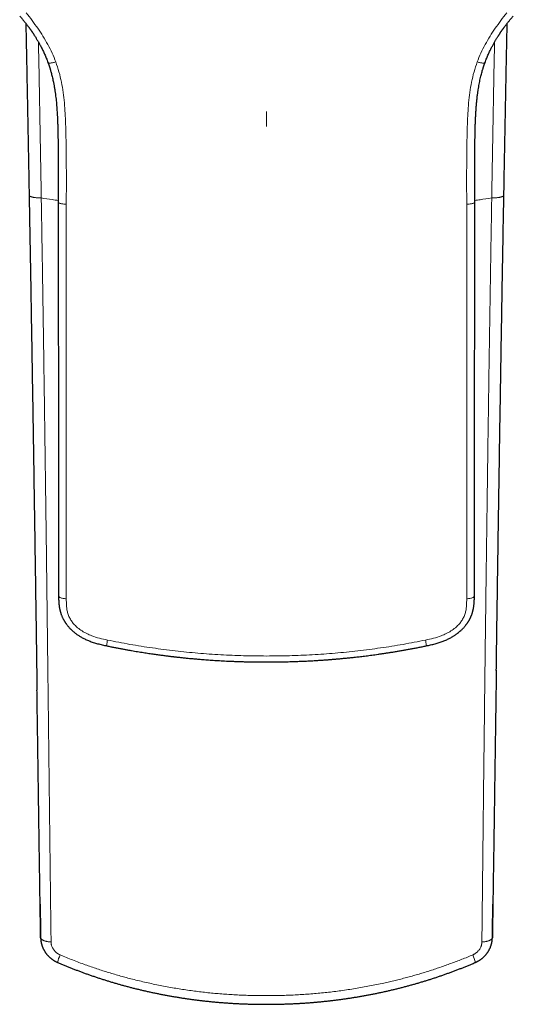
# Model space of a CAD drawing. Header units: millimetres. Extents: x 8 to 541, y 12 to 452.
# Tile 5 of 24: x 266 to 303, y 87 to 162. Entities that reach past the tile are written whole.
import ezdxf

# ---------------------------------------------------------------- set-up
doc = ezdxf.new("R2010")
doc.units = ezdxf.units.MM

msp = doc.modelspace()

# ---------------------------------------------------------------- linework, layer by layer
at = {"color": 7, "linetype": 'Continuous', "lineweight": 30}
for p, q in [((301.801, 94.359), (301.801, 94.394)), ((301.762, 91.843), (301.762, 91.829))]:
    msp.add_line(p, q, dxfattribs=at)
at = {"color": 7, "linetype": 'Continuous', "lineweight": 30, "flags": 128}
msp.add_lwpolyline([(267.199, 94.394), (267.199, 94.391), (267.199, 94.387), (267.199, 94.384), (267.199, 94.38), (267.199, 94.377), (267.199, 94.373), (267.199, 94.37), (267.199, 94.366), (267.199, 94.362), (267.199, 94.359)], dxfattribs=at)
at = {"color": 252, "linetype": 'Continuous', "lineweight": 0, "flags": 128}
for points in [[(268.035, 91.513), (267.99, 91.516), (267.944, 91.52), (267.9, 91.525), (267.856, 91.53), (267.813, 91.536), (267.771, 91.543), (267.73, 91.55), (267.69, 91.558), (267.651, 91.567), (267.614, 91.577), (267.578, 91.587), (267.544, 91.597), (267.51, 91.609), (267.479, 91.62), (267.449, 91.633), (267.421, 91.645), (267.395, 91.659), (267.371, 91.672), (267.348, 91.687), (267.328, 91.701), (267.309, 91.716), (267.293, 91.731), (267.279, 91.747), (267.266, 91.762), (267.256, 91.778), (267.248, 91.794), (267.242, 91.81), (267.239, 91.827), (267.238, 91.843)], [(300.961, 91.514), (301.007, 91.517), (301.052, 91.52), (301.097, 91.525), (301.141, 91.53), (301.184, 91.536), (301.226, 91.543), (301.268, 91.55), (301.308, 91.558), (301.347, 91.567), (301.384, 91.576), (301.42, 91.586), (301.455, 91.597), (301.488, 91.608), (301.52, 91.62), (301.55, 91.632), (301.578, 91.645), (301.604, 91.658), (301.629, 91.672), (301.651, 91.686), (301.672, 91.701), (301.69, 91.715), (301.707, 91.731), (301.721, 91.746), (301.734, 91.762), (301.744, 91.778), (301.752, 91.794), (301.758, 91.81), (301.761, 91.826), (301.762, 91.843)]]:
    msp.add_lwpolyline(points, dxfattribs=at)
at = {"color": 252, "linetype": 'Continuous', "lineweight": 0}
for centre, radius, start, end in [((271.211, 89.328), 2.756, 154.13433, 166.77464), ((297.686, 89.288), 2.865, 13.53147, 25.74238)]:
    msp.add_arc(centre, radius, start, end, dxfattribs=at)
for points, knots in [([(268.396, 158.723), (268.306, 158.951), (268.128, 159.405), (267.793, 160.055), (267.423, 160.683), (267.018, 161.292), (266.59, 161.888), (266.292, 162.278), (266.143, 162.474)], [0, 0, 0, 0, 0.168245, 0.334702, 0.500511, 0.666423, 0.83286, 1, 1, 1, 1]), ([(300.604, 158.723), (300.694, 158.951), (300.872, 159.405), (301.207, 160.055), (301.577, 160.683), (301.982, 161.292), (302.41, 161.888), (302.708, 162.278), (302.857, 162.474)], [0, 0, 0, 0, 0.168245, 0.334702, 0.500511, 0.666423, 0.83286, 1, 1, 1, 1]), ([(267.072, 160.234), (267.075, 160.085), (267.092, 159.172), (267.124, 157.495), (267.166, 155.203), (267.207, 152.912), (267.247, 150.622), (267.273, 149.097), (267.285, 148.335)], [0, 0, 0, 0, 0.037252, 0.229783, 0.422334, 0.614884, 0.807442, 1, 1, 1, 1]), ([(301.714, 148.335), (301.727, 149.097), (301.753, 150.622), (301.793, 152.911), (301.834, 155.202), (301.876, 157.494), (301.907, 159.172), (301.925, 160.085), (301.928, 160.234)], [0, 0, 0, 0, 0.1925209, 0.3850419, 0.5775704, 0.7700989, 0.962648, 1, 1, 1, 1]), ([(268.396, 158.723), (268.354, 158.711), (268.268, 158.687), (268.146, 158.66), (268.033, 158.642), (267.936, 158.634), (267.862, 158.639), (267.814, 158.654), (267.791, 158.678), (267.795, 158.701), (267.798, 158.713)], [0, 0, 0, 0, 0.118455, 0.242954, 0.37168, 0.502413, 0.632755, 0.760392, 0.883321, 1, 1, 1, 1]), ([(269.2, 147.852), (269.201, 148.535), (269.204, 149.903), (269.198, 151.952), (269.166, 153.584), (269.113, 154.798), (269.055, 155.597), (268.966, 156.391), (268.833, 157.178), (268.653, 157.96), (268.482, 158.468), (268.396, 158.723)], [0, 0, 0, 0, 0.186824, 0.373632, 0.560589, 0.634011, 0.707282, 0.780372, 0.853356, 0.926442, 1, 1, 1, 1]), ([(299.8, 147.852), (299.799, 148.535), (299.796, 149.903), (299.802, 151.952), (299.834, 153.584), (299.887, 154.798), (299.945, 155.597), (300.034, 156.391), (300.167, 157.178), (300.347, 157.96), (300.518, 158.468), (300.604, 158.723)], [0, 0, 0, 0, 0.1868242, 0.3736319, 0.5605886, 0.6340113, 0.7072817, 0.7803719, 0.8533561, 0.9264421, 1, 1, 1, 1]), ([(300.604, 158.723), (300.646, 158.711), (300.732, 158.687), (300.854, 158.66), (300.967, 158.642), (301.064, 158.634), (301.138, 158.639), (301.186, 158.654), (301.209, 158.678), (301.205, 158.701), (301.202, 158.713)], [0, 0, 0, 0, 0.118455, 0.242954, 0.37168, 0.502413, 0.632755, 0.760392, 0.883321, 1, 1, 1, 1]), ([(284.5, 154.939), (284.5, 154.924), (284.5, 154.892), (284.5, 154.791), (284.5, 154.661), (284.5, 154.505), (284.5, 154.332), (284.5, 154.15), (284.5, 153.965), (284.5, 153.844), (284.5, 153.785)], [0, 0, 0, 0, 0.116931, 0.239875, 0.368345, 0.499979, 0.631618, 0.7601, 0.883061, 1, 1, 1, 1]), ([(266.358, 148.545), (266.358, 148.541), (266.358, 148.531), (266.366, 148.515), (266.379, 148.498), (266.398, 148.482), (266.422, 148.466), (266.452, 148.451), (266.487, 148.436), (266.527, 148.422), (266.571, 148.409), (266.62, 148.396), (266.673, 148.385), (266.731, 148.375), (266.791, 148.366), (266.855, 148.357), (266.922, 148.351), (266.991, 148.345), (267.063, 148.34), (267.136, 148.337), (267.21, 148.335), (267.26, 148.335), (267.285, 148.335)], [0, 0, 0, 0, 0.039506, 0.090058, 0.14061, 0.191163, 0.241715, 0.292267, 0.34282, 0.393372, 0.443924, 0.494477, 0.545029, 0.595581, 0.646134, 0.696686, 0.747238, 0.797791, 0.848343, 0.898895, 0.949448, 1, 1, 1, 1]), ([(267.285, 148.335), (267.285, 148.335), (267.296, 147.696), (267.317, 146.42), (267.348, 144.506), (267.379, 142.595), (267.408, 140.686), (267.438, 138.778), (267.466, 136.873), (267.494, 134.969), (267.521, 133.067), (267.548, 131.167), (267.574, 129.271), (267.599, 127.379), (267.624, 125.49), (267.649, 123.603), (267.673, 121.719), (267.697, 119.837), (267.72, 117.957), (267.743, 116.079), (267.766, 114.204), (267.789, 112.331), (267.81, 110.554), (267.83, 108.871), (267.848, 107.284), (267.867, 105.698), (267.885, 104.115), (267.904, 102.533), (267.922, 100.953), (267.941, 99.376), (267.959, 97.8), (267.978, 96.225), (267.997, 94.652), (268.016, 93.081), (268.029, 92.036), (268.035, 91.513)], [0, 0, 0, 0, 0.000001, 0.033128, 0.066255, 0.099383, 0.132511, 0.165638, 0.19878, 0.231922, 0.265064, 0.298207, 0.331348, 0.364417, 0.397486, 0.430555, 0.463624, 0.496693, 0.529776, 0.56286, 0.595944, 0.629028, 0.662112, 0.690261, 0.718411, 0.74656, 0.77471, 0.802863, 0.831016, 0.859162, 0.887308, 0.915481, 0.943654, 0.971827, 1, 1, 1, 1]), ([(268.585, 148.14), (268.427, 148.162), (267.994, 148.225), (267.561, 148.292), (267.285, 148.335)], [0, 0, 0, 0, 0.363655, 1, 1, 1, 1]), ([(301.714, 148.335), (301.417, 148.289), (300.984, 148.221), (300.551, 148.159), (300.415, 148.14)], [0, 0, 0, 0, 0.68715, 1, 1, 1, 1]), ([(300.961, 91.514), (300.968, 92.128), (300.981, 93.358), (301.002, 95.207), (301.022, 97.058), (301.042, 98.911), (301.063, 100.768), (301.084, 102.628), (301.105, 104.49), (301.127, 106.356), (301.149, 108.223), (301.171, 110.092), (301.193, 111.963), (301.216, 113.834), (301.24, 115.708), (301.263, 117.585), (301.287, 119.464), (301.312, 121.346), (301.337, 123.23), (301.362, 125.117), (301.388, 127.006), (301.413, 128.803), (301.437, 130.508), (301.461, 132.12), (301.484, 133.735), (301.508, 135.35), (301.533, 136.968), (301.558, 138.586), (301.583, 140.207), (301.608, 141.829), (301.634, 143.453), (301.661, 145.078), (301.687, 146.706), (301.705, 147.792), (301.715, 148.335), (301.715, 148.335)], [0, 0, 0, 0, 0.033126, 0.066252, 0.099378, 0.132504, 0.16563, 0.19877, 0.231911, 0.265051, 0.298192, 0.331332, 0.364402, 0.397472, 0.430542, 0.463613, 0.496682, 0.529767, 0.562852, 0.595937, 0.629021, 0.662106, 0.690256, 0.718406, 0.746556, 0.774706, 0.802859, 0.831013, 0.859159, 0.887305, 0.915479, 0.943652, 0.971826, 0.999999, 1, 1, 1, 1]), ([(301.715, 148.335), (301.74, 148.335), (301.79, 148.335), (301.864, 148.337), (301.937, 148.34), (302.009, 148.345), (302.078, 148.351), (302.145, 148.357), (302.209, 148.366), (302.269, 148.375), (302.327, 148.385), (302.38, 148.396), (302.429, 148.409), (302.473, 148.422), (302.513, 148.436), (302.548, 148.451), (302.578, 148.466), (302.602, 148.482), (302.621, 148.498), (302.634, 148.515), (302.642, 148.531), (302.642, 148.541), (302.642, 148.545)], [0, 0, 0, 0, 0.050556, 0.101113, 0.151669, 0.202225, 0.252782, 0.303338, 0.353894, 0.404451, 0.455007, 0.505563, 0.556119, 0.606676, 0.657232, 0.707788, 0.758345, 0.808901, 0.859457, 0.910014, 0.96057, 1, 1, 1, 1]), ([(269.2, 147.852), (269.156, 147.855), (269.066, 147.86), (268.939, 147.875), (268.822, 147.895), (268.723, 147.919), (268.648, 147.947), (268.602, 147.978), (268.583, 148.001), (268.587, 148.013), (268.587, 148.016)], [0, 0, 0, 0, 0.129728, 0.266186, 0.407361, 0.550784, 0.693781, 0.833773, 0.968529, 1, 1, 1, 1]), ([(269.2, 117.728), (269.2, 119.388), (269.2, 122.71), (269.2, 127.71), (269.2, 132.723), (269.2, 137.751), (269.2, 142.794), (269.2, 146.166), (269.2, 147.852)], [0, 0, 0, 0, 0.1667, 0.33336, 0.499999, 0.666638, 0.833298, 1, 1, 1, 1]), ([(299.8, 147.852), (299.844, 147.855), (299.934, 147.86), (300.061, 147.875), (300.178, 147.895), (300.277, 147.919), (300.352, 147.947), (300.398, 147.978), (300.417, 148.001), (300.413, 148.013), (300.413, 148.016)], [0, 0, 0, 0, 0.129728, 0.266186, 0.407361, 0.550784, 0.693781, 0.833773, 0.968529, 1, 1, 1, 1]), ([(299.8, 117.728), (299.8, 119.388), (299.8, 122.71), (299.8, 127.71), (299.8, 132.723), (299.8, 137.751), (299.8, 142.794), (299.8, 146.166), (299.8, 147.852)], [0, 0, 0, 0, 0.1667, 0.33336, 0.499999, 0.666638, 0.833298, 1, 1, 1, 1]), ([(269.2, 117.728), (269.157, 117.731), (269.069, 117.737), (268.944, 117.755), (268.83, 117.78), (268.734, 117.812), (268.662, 117.847), (268.622, 117.886), (268.606, 117.912), (268.61, 117.926), (268.61, 117.926)], [0, 0, 0, 0, 0.13277, 0.273056, 0.418621, 0.566676, 0.71419, 0.858258, 0.996418, 1, 1, 1, 1]), ([(272.344, 114.571), (272.142, 114.615), (271.737, 114.703), (271.208, 114.868), (270.761, 115.059), (270.396, 115.261), (270.086, 115.487), (269.833, 115.727), (269.632, 115.968), (269.465, 116.233), (269.338, 116.517), (269.258, 116.814), (269.216, 117.118), (269.201, 117.422), (269.2, 117.626), (269.2, 117.728)], [0, 0, 0, 0, 0.123479, 0.248287, 0.331268, 0.413967, 0.496967, 0.559699, 0.622411, 0.685067, 0.747936, 0.810724, 0.873491, 0.936654, 1, 1, 1, 1]), ([(296.656, 114.571), (296.858, 114.615), (297.263, 114.703), (297.792, 114.868), (298.239, 115.059), (298.604, 115.261), (298.914, 115.487), (299.167, 115.727), (299.368, 115.968), (299.535, 116.233), (299.662, 116.517), (299.742, 116.814), (299.784, 117.118), (299.799, 117.422), (299.8, 117.626), (299.8, 117.728)], [0, 0, 0, 0, 0.1234788, 0.248287, 0.3312684, 0.4139667, 0.4969673, 0.5596987, 0.6224111, 0.6850673, 0.7479362, 0.8107244, 0.8734912, 0.9366543, 1, 1, 1, 1]), ([(299.8, 117.728), (299.843, 117.731), (299.931, 117.737), (300.056, 117.755), (300.17, 117.78), (300.266, 117.812), (300.338, 117.847), (300.378, 117.886), (300.394, 117.912), (300.39, 117.926), (300.39, 117.926)], [0, 0, 0, 0, 0.13277, 0.273055, 0.41862, 0.566675, 0.714189, 0.858256, 0.996417, 1, 1, 1, 1]), ([(272.344, 114.571), (272.337, 114.533), (272.324, 114.454), (272.309, 114.346), (272.298, 114.252), (272.294, 114.181), (272.296, 114.136), (272.303, 114.131), (272.306, 114.129)], [0, 0, 0, 0, 0.1554588, 0.3212563, 0.4944133, 0.6710488, 0.8468853, 1, 1, 1, 1]), ([(284.5, 113.355), (283.916, 113.36), (282.748, 113.369), (280.999, 113.445), (279.256, 113.567), (277.518, 113.74), (275.786, 113.964), (274.059, 114.236), (272.916, 114.459), (272.344, 114.571)], [0, 0, 0, 0, 0.14314, 0.285975, 0.428619, 0.571199, 0.713852, 0.856731, 1, 1, 1, 1]), ([(284.5, 113.355), (285.084, 113.36), (286.252, 113.369), (288.001, 113.445), (289.744, 113.567), (291.482, 113.74), (293.214, 113.964), (294.941, 114.236), (296.084, 114.459), (296.656, 114.571)], [0, 0, 0, 0, 0.14314, 0.285975, 0.428619, 0.571199, 0.713852, 0.856731, 1, 1, 1, 1]), ([(296.656, 114.571), (296.663, 114.533), (296.676, 114.454), (296.691, 114.346), (296.702, 114.252), (296.706, 114.181), (296.704, 114.136), (296.697, 114.131), (296.694, 114.129)], [0, 0, 0, 0, 0.1554588, 0.3212563, 0.4944133, 0.6710488, 0.8468853, 1, 1, 1, 1]), ([(268.035, 91.513), (268.036, 91.493), (268.037, 91.454), (268.044, 91.394), (268.055, 91.326), (268.075, 91.248), (268.104, 91.164), (268.141, 91.081), (268.184, 91.002), (268.234, 90.926), (268.29, 90.854), (268.351, 90.787), (268.418, 90.724), (268.49, 90.667), (268.567, 90.615), (268.647, 90.568), (268.703, 90.543), (268.731, 90.53)], [0, 0, 0, 0, 0.048812, 0.097669, 0.146482, 0.217954, 0.289698, 0.361449, 0.432933, 0.503486, 0.574288, 0.645093, 0.715649, 0.786612, 0.85783, 0.929043, 1, 1, 1, 1]), ([(300.267, 90.532), (300.287, 90.541), (300.328, 90.559), (300.386, 90.591), (300.451, 90.629), (300.52, 90.678), (300.592, 90.737), (300.659, 90.801), (300.719, 90.87), (300.774, 90.942), (300.821, 91.017), (300.863, 91.095), (300.897, 91.176), (300.925, 91.259), (300.945, 91.343), (300.958, 91.428), (300.96, 91.485), (300.961, 91.514)], [0, 0, 0, 0, 0.051152, 0.102352, 0.153504, 0.225151, 0.297058, 0.368966, 0.440613, 0.510409, 0.580449, 0.650484, 0.720273, 0.79008, 0.860147, 0.930205, 1, 1, 1, 1]), ([(268.731, 90.53), (268.889, 90.464), (269.206, 90.331), (269.685, 90.14), (270.166, 89.955), (270.635, 89.782), (271.093, 89.62), (271.539, 89.468), (271.987, 89.322), (272.437, 89.182), (272.889, 89.046), (273.342, 88.916), (273.798, 88.792), (274.278, 88.667), (274.782, 88.543), (275.311, 88.42), (275.841, 88.304), (276.373, 88.195), (276.907, 88.093), (277.435, 88), (277.957, 87.915), (278.473, 87.837), (278.99, 87.766), (279.509, 87.702), (280.027, 87.644), (280.551, 87.593), (281.078, 87.548), (281.609, 87.509), (282.141, 87.477), (282.673, 87.452), (283.205, 87.434), (283.739, 87.422), (284.273, 87.416), (284.808, 87.417), (285.344, 87.424), (285.879, 87.438), (286.414, 87.458), (286.951, 87.485), (287.49, 87.519), (288.032, 87.56), (288.574, 87.608), (289.114, 87.664), (289.654, 87.726), (290.196, 87.796), (290.741, 87.874), (291.288, 87.96), (291.835, 88.054), (292.38, 88.154), (292.923, 88.262), (293.429, 88.37), (293.899, 88.476), (294.332, 88.578), (294.764, 88.686), (295.195, 88.798), (295.625, 88.915), (296.054, 89.037), (296.481, 89.164), (296.908, 89.296), (297.333, 89.433), (297.757, 89.575), (298.179, 89.721), (298.6, 89.873), (299.02, 90.03), (299.437, 90.193), (299.854, 90.359), (300.129, 90.475), (300.267, 90.532)], [0, 0, 0, 0, 0.015934, 0.03187, 0.047805, 0.06374, 0.078295, 0.092851, 0.107407, 0.121963, 0.136553, 0.151145, 0.165736, 0.180327, 0.197105, 0.213887, 0.23067, 0.247453, 0.264234, 0.281013, 0.297139, 0.313267, 0.329397, 0.345526, 0.361655, 0.37778, 0.394233, 0.410689, 0.427146, 0.443602, 0.460058, 0.476511, 0.493042, 0.509575, 0.52611, 0.542644, 0.559177, 0.575708, 0.59249, 0.609276, 0.626063, 0.64285, 0.659636, 0.676418, 0.693534, 0.710652, 0.727772, 0.744892, 0.76201, 0.779126, 0.792877, 0.806628, 0.82038, 0.834131, 0.84792, 0.86171, 0.875499, 0.889288, 0.903106, 0.916925, 0.930744, 0.944562, 0.958421, 0.972281, 0.986141, 1, 1, 1, 1])]:
    msp.add_open_spline(points, degree=3, knots=knots, dxfattribs=at)
at = {"color": 7, "linetype": 'Continuous', "lineweight": 30}
for points, knots in [([(265.636, 162.233), (265.665, 162.2), (265.721, 162.136), (265.802, 162.041), (265.878, 161.951), (265.949, 161.865), (266.015, 161.783), (266.076, 161.707), (266.133, 161.635), (266.187, 161.564), (266.239, 161.497), (266.287, 161.432), (266.331, 161.374), (266.369, 161.322), (266.402, 161.276), (266.43, 161.237), (266.452, 161.206), (266.469, 161.181), (266.482, 161.163), (266.491, 161.151), (266.497, 161.142), (266.501, 161.136), (266.505, 161.13), (266.511, 161.121), (266.52, 161.109), (266.532, 161.092), (266.546, 161.071), (266.564, 161.045), (266.585, 161.015), (266.61, 160.978), (266.639, 160.935), (266.672, 160.885), (266.709, 160.829), (266.749, 160.767), (266.793, 160.699), (266.838, 160.627), (266.885, 160.551), (266.934, 160.47), (266.985, 160.384), (267.039, 160.293), (267.095, 160.194), (267.155, 160.086), (267.217, 159.971), (267.281, 159.849), (267.346, 159.72), (267.413, 159.585), (267.478, 159.445), (267.543, 159.302), (267.607, 159.156), (267.671, 159.003), (267.735, 158.844), (267.775, 158.735), (267.796, 158.68)], [0, 0, 0, 0, 0.031324, 0.061013, 0.089089, 0.115569, 0.140469, 0.163804, 0.185586, 0.205828, 0.227087, 0.24636, 0.263657, 0.278988, 0.29236, 0.303782, 0.313256, 0.319954, 0.325167, 0.328898, 0.331147, 0.332528, 0.334195, 0.336513, 0.340088, 0.344964, 0.351138, 0.35861, 0.367377, 0.377438, 0.390238, 0.404653, 0.42068, 0.438314, 0.457551, 0.478386, 0.499492, 0.522011, 0.545941, 0.571278, 0.59802, 0.627915, 0.659384, 0.692426, 0.727037, 0.763217, 0.800964, 0.83799, 0.876407, 0.916215, 0.957413, 1, 1, 1, 1]), ([(266.103, 161.672), (266.108, 161.462), (266.121, 160.834), (266.142, 159.791), (266.167, 158.546), (266.191, 157.311), (266.215, 156.087), (266.239, 154.874), (266.262, 153.672), (266.284, 152.48), (266.307, 151.3), (266.328, 150.129), (266.345, 149.212), (266.355, 148.686), (266.357, 148.545)], [0, 0, 0, 0, 0.047927, 0.143335, 0.238013, 0.331984, 0.425304, 0.517703, 0.609283, 0.70007, 0.790088, 0.87936, 0.967906, 1, 1, 1, 1]), ([(301.204, 158.68), (301.225, 158.736), (301.266, 158.845), (301.33, 159.006), (301.394, 159.16), (301.459, 159.307), (301.523, 159.449), (301.586, 159.581), (301.646, 159.705), (301.705, 159.821), (301.762, 159.932), (301.819, 160.037), (301.874, 160.139), (301.93, 160.237), (301.984, 160.332), (302.036, 160.42), (302.086, 160.504), (302.134, 160.581), (302.178, 160.652), (302.218, 160.716), (302.255, 160.774), (302.29, 160.827), (302.322, 160.875), (302.352, 160.921), (302.38, 160.962), (302.405, 161), (302.427, 161.032), (302.445, 161.058), (302.459, 161.078), (302.469, 161.094), (302.477, 161.104), (302.482, 161.112), (302.487, 161.119), (302.494, 161.129), (302.505, 161.145), (302.52, 161.166), (302.539, 161.193), (302.562, 161.226), (302.589, 161.263), (302.62, 161.307), (302.656, 161.355), (302.696, 161.409), (302.74, 161.469), (302.787, 161.531), (302.837, 161.596), (302.889, 161.662), (302.945, 161.733), (303.005, 161.808), (303.069, 161.886), (303.136, 161.968), (303.208, 162.053), (303.285, 162.142), (303.337, 162.203), (303.364, 162.233)], [0, 0, 0, 0, 0.043014, 0.084591, 0.124729, 0.163428, 0.200687, 0.236505, 0.268956, 0.300123, 0.330006, 0.358604, 0.385915, 0.413472, 0.439576, 0.464224, 0.487414, 0.509141, 0.529403, 0.547161, 0.56361, 0.578746, 0.592567, 0.60507, 0.617673, 0.628567, 0.637747, 0.645244, 0.651315, 0.655326, 0.658383, 0.660485, 0.661928, 0.664879, 0.66945, 0.675645, 0.683464, 0.692912, 0.70399, 0.716705, 0.731062, 0.747065, 0.764724, 0.784045, 0.802778, 0.822862, 0.844305, 0.867119, 0.891314, 0.916433, 0.942911, 0.970761, 1, 1, 1, 1]), ([(302.643, 148.545), (302.649, 148.874), (302.662, 149.585), (302.682, 150.681), (302.704, 151.838), (302.726, 153.003), (302.748, 154.179), (302.771, 155.365), (302.794, 156.562), (302.818, 157.769), (302.842, 158.987), (302.867, 160.216), (302.885, 161.112), (302.895, 161.599), (302.897, 161.672)], [0, 0, 0, 0, 0.075255, 0.162755, 0.250939, 0.339824, 0.42943, 0.519778, 0.610891, 0.702791, 0.795516, 0.889045, 0.983258, 1, 1, 1, 1]), ([(267.796, 158.68), (267.804, 158.657), (267.82, 158.613), (267.843, 158.55), (267.862, 158.495), (267.878, 158.446), (267.892, 158.405), (267.903, 158.372), (267.911, 158.348), (267.917, 158.331), (267.921, 158.317), (267.925, 158.306), (267.928, 158.294), (267.933, 158.281), (267.938, 158.264), (267.944, 158.245), (267.951, 158.223), (267.959, 158.197), (267.968, 158.165), (267.979, 158.129), (267.99, 158.092), (268.011, 158.021), (268.041, 157.915), (268.081, 157.765), (268.122, 157.603), (268.162, 157.428), (268.206, 157.228), (268.25, 157.003), (268.295, 156.753), (268.335, 156.497), (268.37, 156.246), (268.4, 156), (268.427, 155.759), (268.45, 155.515), (268.47, 155.27), (268.488, 155.026), (268.503, 154.783), (268.516, 154.542), (268.527, 154.287), (268.538, 154.019), (268.546, 153.738), (268.553, 153.461), (268.559, 153.186), (268.563, 152.962), (268.566, 152.787), (268.568, 152.657), (268.57, 152.521), (268.572, 152.379), (268.574, 152.231), (268.575, 152.079), (268.577, 151.921), (268.579, 151.758), (268.58, 151.587), (268.581, 151.409), (268.582, 151.225), (268.583, 151.034), (268.584, 150.837), (268.585, 150.635), (268.585, 150.428), (268.585, 150.216), (268.586, 149.999), (268.586, 149.761), (268.586, 149.502), (268.586, 149.22), (268.586, 148.931), (268.585, 148.633), (268.585, 148.327), (268.585, 148.12), (268.585, 148.016)], [0, 0, 0, 0, 0.006858, 0.013024, 0.018497, 0.023276, 0.027362, 0.030753, 0.032841, 0.034538, 0.035843, 0.036758, 0.037901, 0.039207, 0.040791, 0.042654, 0.044795, 0.047216, 0.050427, 0.054006, 0.057687, 0.061385, 0.074739, 0.088322, 0.104796, 0.121604, 0.138736, 0.162048, 0.185771, 0.209912, 0.234476, 0.256771, 0.279409, 0.302391, 0.32542, 0.348286, 0.370981, 0.3935, 0.415837, 0.442312, 0.468504, 0.494403, 0.519987, 0.545277, 0.556803, 0.568895, 0.581555, 0.594783, 0.608579, 0.622681, 0.637333, 0.652532, 0.668281, 0.684878, 0.702045, 0.719778, 0.738079, 0.756946, 0.776026, 0.795651, 0.815818, 0.836527, 0.861883, 0.888001, 0.914876, 0.942505, 0.970881, 1, 1, 1, 1]), ([(300.415, 148.016), (300.415, 148.111), (300.415, 148.299), (300.415, 148.577), (300.415, 148.849), (300.414, 149.114), (300.414, 149.373), (300.414, 149.62), (300.414, 149.856), (300.414, 150.081), (300.415, 150.3), (300.415, 150.513), (300.416, 150.719), (300.416, 150.92), (300.417, 151.115), (300.418, 151.303), (300.419, 151.485), (300.421, 151.66), (300.422, 151.828), (300.424, 151.989), (300.425, 152.144), (300.427, 152.294), (300.429, 152.439), (300.431, 152.579), (300.433, 152.712), (300.435, 152.84), (300.438, 153.001), (300.442, 153.199), (300.447, 153.452), (300.453, 153.722), (300.462, 154.011), (300.473, 154.3), (300.486, 154.588), (300.502, 154.876), (300.522, 155.167), (300.545, 155.458), (300.572, 155.749), (300.604, 156.036), (300.639, 156.318), (300.677, 156.575), (300.715, 156.81), (300.754, 157.022), (300.795, 157.231), (300.839, 157.435), (300.884, 157.624), (300.927, 157.797), (300.97, 157.956), (301.005, 158.075), (301.029, 158.155), (301.041, 158.196), (301.052, 158.23), (301.061, 158.259), (301.067, 158.279), (301.071, 158.29), (301.072, 158.296), (301.074, 158.301), (301.076, 158.308), (301.079, 158.317), (301.083, 158.331), (301.089, 158.348), (301.097, 158.372), (301.108, 158.405), (301.122, 158.446), (301.138, 158.495), (301.157, 158.55), (301.18, 158.613), (301.196, 158.657), (301.204, 158.68)], [0, 0, 0, 0, 0.026445, 0.05228, 0.0775, 0.102101, 0.12608, 0.149435, 0.17088, 0.191765, 0.212088, 0.231847, 0.251043, 0.269672, 0.287735, 0.30523, 0.322158, 0.338517, 0.354031, 0.368997, 0.383413, 0.397282, 0.410839, 0.423828, 0.43625, 0.448104, 0.459395, 0.481259, 0.503366, 0.52999, 0.556927, 0.584163, 0.610815, 0.637725, 0.664882, 0.692275, 0.719706, 0.746674, 0.773152, 0.799147, 0.819598, 0.839748, 0.8596, 0.879145, 0.898272, 0.91388, 0.92919, 0.944207, 0.948627, 0.952598, 0.956, 0.958832, 0.961096, 0.961687, 0.962222, 0.962702, 0.963242, 0.964157, 0.965462, 0.967159, 0.969247, 0.972638, 0.976724, 0.981503, 0.986976, 0.993142, 1, 1, 1, 1]), ([(266.357, 148.545), (266.358, 148.49), (266.364, 148.147), (266.376, 147.523), (266.391, 146.661), (266.407, 145.777), (266.423, 144.865), (266.439, 143.938), (266.456, 143.012), (266.472, 142.086), (266.487, 141.161), (266.503, 140.236), (266.519, 139.312), (266.534, 138.388), (266.55, 137.465), (266.565, 136.542), (266.58, 135.619), (266.595, 134.698), (266.61, 133.776), (266.625, 132.856), (266.64, 131.935), (266.654, 131.016), (266.669, 130.097), (266.683, 129.178), (266.698, 128.26), (266.712, 127.343), (266.726, 126.426), (266.74, 125.51), (266.754, 124.594), (266.768, 123.679), (266.782, 122.765), (266.796, 121.851), (266.809, 120.938), (266.823, 120.025), (266.837, 119.113), (266.85, 118.202), (266.864, 117.291), (266.877, 116.381), (266.89, 115.471), (266.904, 114.562), (266.917, 113.654), (266.93, 112.746), (266.943, 111.839), (266.953, 111.176), (266.958, 110.815), (266.959, 110.756)], [0, 0, 0, 0, 0.004354, 0.026961, 0.048975, 0.072104, 0.096418, 0.12073, 0.145041, 0.169335, 0.193641, 0.217946, 0.242252, 0.266558, 0.290863, 0.315168, 0.339472, 0.363776, 0.38808, 0.412382, 0.436684, 0.460985, 0.485284, 0.509583, 0.53388, 0.558176, 0.582471, 0.606763, 0.631055, 0.655344, 0.679632, 0.703917, 0.728201, 0.752482, 0.776761, 0.801047, 0.825332, 0.849614, 0.873895, 0.898173, 0.922448, 0.946721, 0.970992, 0.995259, 1, 1, 1, 1]), ([(302.063, 112.258), (302.067, 112.563), (302.076, 113.173), (302.089, 114.089), (302.103, 115.005), (302.116, 115.921), (302.13, 116.837), (302.143, 117.753), (302.157, 118.67), (302.17, 119.586), (302.184, 120.503), (302.198, 121.42), (302.211, 122.337), (302.225, 123.254), (302.239, 124.171), (302.253, 125.089), (302.267, 126.007), (302.281, 126.924), (302.296, 127.842), (302.31, 128.761), (302.324, 129.679), (302.339, 130.597), (302.353, 131.516), (302.368, 132.434), (302.383, 133.353), (302.398, 134.272), (302.413, 135.191), (302.428, 136.11), (302.443, 137.029), (302.458, 137.948), (302.474, 138.867), (302.489, 139.786), (302.505, 140.705), (302.52, 141.625), (302.536, 142.544), (302.552, 143.463), (302.568, 144.382), (302.585, 145.302), (302.6, 146.19), (302.616, 147.065), (302.63, 147.84), (302.639, 148.34), (302.643, 148.545)], [0, 0, 0, 0, 0.02552, 0.051028, 0.076524, 0.102008, 0.127479, 0.152939, 0.178385, 0.20382, 0.229241, 0.254653, 0.280054, 0.305445, 0.330826, 0.356196, 0.381555, 0.406904, 0.432242, 0.457569, 0.482885, 0.50819, 0.533483, 0.558766, 0.584037, 0.609297, 0.634545, 0.659781, 0.685006, 0.71022, 0.735421, 0.760611, 0.785788, 0.810954, 0.836107, 0.861248, 0.886378, 0.911484, 0.936581, 0.959145, 0.983163, 1, 1, 1, 1]), ([(268.585, 148.016), (268.585, 147.905), (268.585, 147.685), (268.585, 147.359), (268.585, 147.039), (268.585, 146.727), (268.585, 146.422), (268.585, 146.123), (268.585, 145.832), (268.586, 145.543), (268.586, 145.257), (268.586, 144.974), (268.586, 144.698), (268.586, 144.43), (268.586, 144.17), (268.586, 143.917), (268.586, 143.672), (268.586, 143.434), (268.586, 143.204), (268.587, 142.982), (268.587, 142.767), (268.587, 142.563), (268.587, 142.371), (268.587, 142.189), (268.587, 142.014), (268.587, 141.845), (268.587, 141.688), (268.587, 141.542), (268.587, 141.407), (268.587, 141.275), (268.588, 141.147), (268.588, 141.019), (268.588, 140.891), (268.588, 140.687), (268.588, 140.406), (268.588, 139.955), (268.589, 139.405), (268.589, 138.775), (268.589, 138.16), (268.59, 137.559), (268.59, 136.956), (268.591, 136.352), (268.591, 135.555), (268.592, 134.564), (268.593, 133.417), (268.593, 132.307), (268.594, 131.48), (268.594, 130.898), (268.595, 130.561), (268.595, 130.225), (268.595, 129.89), (268.595, 129.529), (268.596, 129.144), (268.596, 128.736), (268.596, 128.336), (268.597, 127.944), (268.597, 127.56), (268.597, 127.183), (268.598, 126.897), (268.598, 126.698), (268.598, 126.582), (268.598, 126.463), (268.598, 126.338), (268.598, 126.207), (268.598, 126.07), (268.599, 125.922), (268.599, 125.762), (268.599, 125.591), (268.599, 125.412), (268.599, 125.227), (268.599, 125.034), (268.6, 124.834), (268.6, 124.626), (268.6, 124.412), (268.6, 124.19), (268.601, 123.963), (268.601, 123.729), (268.601, 123.491), (268.601, 123.245), (268.602, 122.991), (268.602, 122.728), (268.602, 122.456), (268.603, 122.178), (268.603, 121.892), (268.604, 121.601), (268.604, 121.304), (268.604, 121.002), (268.604, 120.694), (268.604, 120.376), (268.604, 120.049), (268.604, 119.713), (268.604, 119.37), (268.604, 119.019), (268.605, 118.661), (268.607, 118.296), (268.609, 118.05), (268.61, 117.926)], [0, 0, 0, 0, 0.010988, 0.021749, 0.032282, 0.042588, 0.052666, 0.062516, 0.072139, 0.081534, 0.091133, 0.100483, 0.109582, 0.118432, 0.127033, 0.135384, 0.143485, 0.151338, 0.15894, 0.166293, 0.173397, 0.180251, 0.186485, 0.192498, 0.198288, 0.203857, 0.209205, 0.213874, 0.21836, 0.222662, 0.226888, 0.231123, 0.235367, 0.23962, 0.251367, 0.263185, 0.284466, 0.305975, 0.325727, 0.345667, 0.365684, 0.3857, 0.405717, 0.445036, 0.484358, 0.52003, 0.555701, 0.566911, 0.578122, 0.589332, 0.600513, 0.611546, 0.625389, 0.638973, 0.652299, 0.665367, 0.678177, 0.690728, 0.703022, 0.706824, 0.710626, 0.714596, 0.718766, 0.723135, 0.727704, 0.732471, 0.737946, 0.743662, 0.749619, 0.755817, 0.762256, 0.768937, 0.775858, 0.783019, 0.790422, 0.798066, 0.805808, 0.813782, 0.821989, 0.830428, 0.83926, 0.848333, 0.857646, 0.867202, 0.876998, 0.886855, 0.896944, 0.907267, 0.917821, 0.928831, 0.940084, 0.951579, 0.963318, 0.9753, 0.987527, 1, 1, 1, 1]), ([(300.39, 117.926), (300.391, 118.035), (300.393, 118.252), (300.394, 118.573), (300.395, 118.888), (300.396, 119.196), (300.396, 119.497), (300.396, 119.791), (300.396, 120.079), (300.396, 120.364), (300.396, 120.646), (300.396, 120.925), (300.396, 121.198), (300.396, 121.462), (300.397, 121.719), (300.397, 121.969), (300.397, 122.212), (300.398, 122.447), (300.398, 122.674), (300.398, 122.894), (300.398, 123.107), (300.399, 123.308), (300.399, 123.499), (300.399, 123.679), (300.399, 123.852), (300.399, 124.019), (300.4, 124.175), (300.4, 124.32), (300.4, 124.454), (300.4, 124.584), (300.4, 124.711), (300.4, 124.838), (300.401, 124.965), (300.401, 125.168), (300.401, 125.446), (300.401, 125.894), (300.402, 126.439), (300.403, 127.065), (300.403, 127.677), (300.404, 128.274), (300.404, 128.874), (300.405, 129.475), (300.405, 130.27), (300.406, 131.258), (300.407, 132.404), (300.407, 133.514), (300.408, 134.342), (300.408, 134.925), (300.409, 135.263), (300.409, 135.601), (300.409, 135.936), (300.409, 136.299), (300.41, 136.685), (300.41, 137.095), (300.41, 137.497), (300.41, 137.891), (300.411, 138.278), (300.411, 138.657), (300.411, 138.945), (300.411, 139.145), (300.411, 139.262), (300.411, 139.382), (300.412, 139.508), (300.412, 139.639), (300.412, 139.777), (300.412, 139.926), (300.412, 140.087), (300.412, 140.26), (300.412, 140.44), (300.412, 140.627), (300.412, 140.821), (300.412, 141.023), (300.413, 141.232), (300.413, 141.449), (300.413, 141.672), (300.413, 141.902), (300.413, 142.138), (300.413, 142.379), (300.413, 142.627), (300.413, 142.884), (300.414, 143.149), (300.414, 143.424), (300.414, 143.706), (300.414, 143.995), (300.414, 144.29), (300.414, 144.59), (300.414, 144.895), (300.414, 145.208), (300.414, 145.53), (300.415, 145.861), (300.415, 146.202), (300.415, 146.551), (300.415, 146.906), (300.415, 147.27), (300.415, 147.64), (300.415, 147.89), (300.415, 148.016)], [0, 0, 0, 0, 0.010993, 0.021756, 0.03229, 0.042595, 0.052672, 0.062521, 0.072142, 0.081537, 0.091134, 0.100483, 0.109582, 0.118432, 0.127032, 0.135383, 0.143484, 0.151336, 0.158939, 0.166292, 0.173396, 0.180251, 0.186486, 0.192499, 0.198291, 0.203861, 0.20921, 0.21388, 0.218367, 0.222672, 0.226897, 0.231132, 0.235377, 0.239631, 0.25138, 0.2632, 0.284484, 0.305996, 0.325749, 0.345689, 0.365708, 0.385726, 0.405744, 0.445066, 0.484391, 0.520062, 0.555732, 0.566942, 0.578151, 0.589361, 0.600542, 0.611576, 0.625419, 0.639004, 0.652331, 0.665399, 0.678208, 0.69076, 0.703053, 0.706855, 0.710656, 0.714624, 0.718791, 0.723158, 0.727724, 0.732489, 0.737961, 0.743674, 0.749628, 0.755823, 0.76226, 0.768937, 0.775856, 0.783016, 0.790418, 0.79806, 0.805801, 0.813775, 0.821981, 0.83042, 0.839252, 0.848325, 0.85764, 0.867196, 0.876993, 0.88685, 0.896941, 0.907264, 0.91782, 0.928832, 0.940087, 0.951584, 0.963324, 0.975306, 0.987532, 1, 1, 1, 1]), ([(268.61, 117.926), (268.61, 117.912), (268.61, 117.885), (268.611, 117.848), (268.611, 117.817), (268.611, 117.792), (268.612, 117.771), (268.612, 117.753), (268.613, 117.734), (268.613, 117.707), (268.614, 117.669), (268.616, 117.62), (268.618, 117.562), (268.622, 117.497), (268.626, 117.427), (268.632, 117.356), (268.639, 117.286), (268.646, 117.223), (268.653, 117.168), (268.66, 117.119), (268.668, 117.07), (268.676, 117.023), (268.685, 116.977), (268.693, 116.935), (268.7, 116.901), (268.707, 116.874), (268.711, 116.853), (268.715, 116.836), (268.719, 116.822), (268.722, 116.809), (268.726, 116.792), (268.732, 116.77), (268.739, 116.743), (268.748, 116.711), (268.758, 116.677), (268.769, 116.643), (268.78, 116.609), (268.796, 116.562), (268.817, 116.501), (268.846, 116.428), (268.876, 116.357), (268.909, 116.285), (268.946, 116.209), (268.981, 116.142), (269.013, 116.085), (269.039, 116.04), (269.063, 116), (269.085, 115.966), (269.103, 115.937), (269.118, 115.915), (269.129, 115.898), (269.139, 115.884), (269.15, 115.868), (269.163, 115.849), (269.179, 115.826), (269.211, 115.781), (269.259, 115.718), (269.324, 115.637), (269.392, 115.558), (269.464, 115.479), (269.529, 115.412), (269.588, 115.354), (269.642, 115.304), (269.702, 115.25), (269.768, 115.193), (269.841, 115.133), (269.921, 115.071), (270.008, 115.008), (270.101, 114.944), (270.202, 114.879), (270.31, 114.814), (270.425, 114.75), (270.547, 114.686), (270.677, 114.624), (270.814, 114.563), (270.958, 114.504), (271.109, 114.448), (271.266, 114.394), (271.428, 114.343), (271.596, 114.295), (271.769, 114.249), (271.945, 114.206), (272.125, 114.166), (272.245, 114.14), (272.306, 114.128)], [0, 0, 0, 0, 0.007498, 0.013999, 0.019461, 0.023851, 0.027141, 0.030195, 0.033437, 0.037037, 0.044376, 0.05291, 0.062676, 0.074527, 0.086848, 0.0991, 0.111268, 0.123337, 0.13189, 0.140384, 0.148813, 0.157176, 0.165408, 0.17282, 0.179202, 0.183482, 0.187109, 0.190077, 0.19238, 0.194435, 0.19731, 0.201066, 0.206009, 0.211931, 0.218106, 0.224213, 0.230252, 0.236222, 0.250017, 0.263451, 0.276084, 0.289636, 0.304095, 0.319448, 0.328432, 0.337508, 0.345556, 0.352395, 0.358274, 0.362845, 0.366114, 0.36858, 0.371712, 0.375713, 0.380579, 0.386279, 0.403589, 0.421156, 0.438973, 0.457035, 0.475378, 0.486646, 0.499129, 0.51281, 0.527665, 0.543664, 0.560786, 0.579016, 0.598228, 0.618507, 0.639842, 0.66222, 0.685625, 0.710041, 0.735444, 0.761806, 0.789091, 0.817251, 0.846224, 0.875937, 0.906294, 0.937185, 0.968473, 1, 1, 1, 1]), ([(296.694, 114.128), (296.753, 114.14), (296.87, 114.165), (297.043, 114.204), (297.214, 114.245), (297.38, 114.288), (297.542, 114.334), (297.698, 114.382), (297.848, 114.433), (297.994, 114.486), (298.135, 114.542), (298.271, 114.6), (298.399, 114.66), (298.519, 114.72), (298.631, 114.781), (298.731, 114.838), (298.819, 114.892), (298.896, 114.942), (298.968, 114.991), (299.037, 115.04), (299.123, 115.105), (299.227, 115.188), (299.33, 115.278), (299.413, 115.356), (299.479, 115.42), (299.542, 115.485), (299.602, 115.552), (299.66, 115.618), (299.708, 115.676), (299.745, 115.724), (299.772, 115.759), (299.796, 115.792), (299.818, 115.822), (299.836, 115.848), (299.853, 115.872), (299.868, 115.894), (299.884, 115.918), (299.901, 115.944), (299.921, 115.975), (299.943, 116.01), (299.967, 116.051), (299.993, 116.095), (300.018, 116.141), (300.044, 116.19), (300.069, 116.24), (300.094, 116.291), (300.117, 116.342), (300.139, 116.392), (300.161, 116.446), (300.184, 116.505), (300.206, 116.567), (300.226, 116.626), (300.242, 116.678), (300.255, 116.724), (300.266, 116.763), (300.276, 116.8), (300.286, 116.841), (300.297, 116.888), (300.308, 116.94), (300.322, 117.011), (300.337, 117.1), (300.352, 117.208), (300.366, 117.331), (300.377, 117.469), (300.385, 117.621), (300.389, 117.773), (300.39, 117.875), (300.39, 117.926)], [0, 0, 0, 0, 0.030595, 0.06088, 0.090706, 0.119942, 0.148483, 0.176238, 0.203136, 0.229116, 0.255299, 0.280383, 0.304332, 0.327122, 0.348731, 0.369139, 0.38563, 0.401221, 0.415902, 0.429936, 0.44386, 0.470938, 0.497656, 0.51337, 0.528931, 0.544334, 0.559571, 0.57464, 0.58944, 0.597789, 0.605431, 0.612361, 0.618574, 0.624067, 0.628835, 0.633324, 0.637997, 0.643263, 0.649424, 0.656558, 0.664674, 0.67378, 0.682383, 0.691731, 0.701639, 0.711374, 0.720866, 0.730112, 0.739111, 0.751058, 0.76237, 0.773034, 0.782815, 0.790614, 0.79741, 0.80352, 0.810469, 0.818858, 0.82827, 0.838056, 0.856135, 0.874943, 0.89427, 0.920419, 0.946731, 0.973238, 1, 1, 1, 1]), ([(272.306, 114.128), (272.403, 114.108), (272.595, 114.068), (272.879, 114.012), (273.156, 113.958), (273.426, 113.907), (273.686, 113.859), (273.938, 113.813), (274.181, 113.771), (274.417, 113.73), (274.648, 113.692), (274.873, 113.655), (275.092, 113.621), (275.304, 113.588), (275.508, 113.557), (275.705, 113.528), (275.894, 113.5), (276.077, 113.475), (276.251, 113.451), (276.419, 113.428), (276.579, 113.407), (276.732, 113.387), (276.877, 113.369), (277.015, 113.352), (277.137, 113.337), (277.244, 113.324), (277.336, 113.313), (277.425, 113.303), (277.513, 113.293), (277.602, 113.282), (277.696, 113.272), (277.804, 113.26), (277.927, 113.247), (278.066, 113.232), (278.212, 113.217), (278.366, 113.201), (278.527, 113.185), (278.694, 113.169), (278.867, 113.153), (279.047, 113.137), (279.237, 113.12), (279.434, 113.104), (279.641, 113.087), (279.855, 113.071), (280.077, 113.055), (280.307, 113.039), (280.544, 113.023), (280.789, 113.008), (281.041, 112.994), (281.302, 112.98), (281.569, 112.967), (281.845, 112.955), (282.128, 112.943), (282.42, 112.933), (282.71, 112.924), (282.999, 112.917), (283.286, 112.91), (283.58, 112.906), (283.881, 112.902), (284.188, 112.9), (284.395, 112.899), (284.5, 112.899)], [0, 0, 0, 0, 0.024302, 0.047959, 0.070973, 0.09335, 0.115092, 0.135832, 0.155965, 0.175496, 0.194425, 0.213123, 0.231199, 0.248655, 0.265493, 0.281713, 0.297318, 0.312308, 0.326684, 0.340448, 0.3536, 0.36614, 0.378069, 0.389388, 0.400097, 0.408083, 0.415694, 0.422928, 0.429915, 0.437215, 0.444893, 0.45295, 0.463726, 0.475113, 0.487109, 0.499716, 0.512933, 0.526508, 0.540672, 0.555426, 0.57077, 0.587035, 0.603915, 0.62141, 0.639522, 0.658251, 0.677599, 0.697565, 0.718152, 0.73936, 0.761192, 0.783647, 0.806729, 0.830438, 0.854778, 0.877644, 0.901042, 0.924975, 0.949444, 0.974452, 1, 1, 1, 1]), ([(284.5, 112.899), (284.599, 112.899), (284.795, 112.9), (285.085, 112.902), (285.366, 112.905), (285.641, 112.909), (285.906, 112.914), (286.162, 112.921), (286.409, 112.928), (286.648, 112.935), (286.882, 112.944), (287.109, 112.953), (287.331, 112.962), (287.545, 112.972), (287.752, 112.983), (287.95, 112.993), (288.142, 113.004), (288.325, 113.015), (288.502, 113.026), (288.67, 113.037), (288.831, 113.048), (288.985, 113.059), (289.131, 113.07), (289.269, 113.08), (289.391, 113.09), (289.499, 113.099), (289.592, 113.106), (289.68, 113.113), (289.768, 113.121), (289.858, 113.129), (289.952, 113.137), (290.06, 113.147), (290.184, 113.158), (290.323, 113.171), (290.47, 113.185), (290.624, 113.2), (290.785, 113.216), (290.952, 113.234), (291.125, 113.252), (291.305, 113.272), (291.494, 113.293), (291.691, 113.316), (291.897, 113.341), (292.11, 113.367), (292.33, 113.395), (292.559, 113.425), (292.794, 113.457), (293.037, 113.491), (293.287, 113.527), (293.545, 113.565), (293.81, 113.605), (294.082, 113.648), (294.362, 113.694), (294.649, 113.742), (294.935, 113.791), (295.22, 113.842), (295.503, 113.893), (295.792, 113.948), (296.087, 114.005), (296.389, 114.065), (296.592, 114.107), (296.694, 114.128)], [0, 0, 0, 0, 0.024208, 0.047786, 0.070734, 0.093055, 0.114751, 0.135453, 0.155555, 0.175059, 0.193965, 0.212644, 0.230703, 0.248144, 0.264968, 0.281177, 0.296769, 0.311747, 0.326112, 0.339863, 0.353001, 0.365527, 0.377441, 0.388743, 0.399434, 0.407406, 0.415, 0.422218, 0.429207, 0.43652, 0.444211, 0.452279, 0.46307, 0.474468, 0.486476, 0.499093, 0.512319, 0.525901, 0.540072, 0.554832, 0.57018, 0.58645, 0.603334, 0.620834, 0.63895, 0.657684, 0.677037, 0.697009, 0.717604, 0.738823, 0.760668, 0.783141, 0.806245, 0.829984, 0.854359, 0.877266, 0.900715, 0.924709, 0.949252, 0.974347, 1, 1, 1, 1]), ([(302.063, 112.261), (302.059, 112.026), (302.05, 111.402), (302.036, 110.389), (302.019, 109.223), (302.002, 108.057), (301.985, 106.893), (301.968, 105.729), (301.951, 104.566), (301.934, 103.405), (301.918, 102.244), (301.901, 101.084), (301.884, 99.926), (301.867, 98.768), (301.849, 97.611), (301.832, 96.455), (301.815, 95.3), (301.798, 94.147), (301.78, 92.994), (301.768, 92.226), (301.762, 91.843)], [0, 0, 0, 0, 0.034288, 0.091012, 0.147808, 0.204604, 0.261401, 0.318199, 0.375001, 0.431803, 0.488606, 0.54541, 0.60223, 0.65905, 0.715871, 0.772693, 0.829519, 0.886345, 0.943172, 1, 1, 1, 1]), ([(267.238, 91.843), (267.232, 92.234), (267.22, 93.016), (267.202, 94.19), (267.184, 95.366), (267.166, 96.543), (267.149, 97.72), (267.131, 98.899), (267.114, 100.08), (267.097, 101.261), (267.08, 102.444), (267.062, 103.628), (267.045, 104.813), (267.028, 105.999), (267.011, 107.186), (266.993, 108.375), (266.976, 109.564), (266.965, 110.358), (266.959, 110.755)], [0, 0, 0, 0, 0.0624807, 0.1249614, 0.1874439, 0.2499265, 0.3124146, 0.3749026, 0.4373926, 0.4998825, 0.5623926, 0.6249027, 0.6874147, 0.7499266, 0.812444, 0.8749615, 0.9374807, 1, 1, 1, 1]), ([(267.199, 94.359), (267.2, 94.302), (267.202, 94.151), (267.206, 93.912), (267.21, 93.65), (267.213, 93.401), (267.217, 93.164), (267.221, 92.932), (267.224, 92.705), (267.228, 92.482), (267.231, 92.264), (267.234, 92.05), (267.236, 91.912), (267.238, 91.843)], [0, 0, 0, 0, 0.060921, 0.161778, 0.262674, 0.35453, 0.446416, 0.538389, 0.630392, 0.72272, 0.815078, 0.907524, 1, 1, 1, 1]), ([(301.762, 91.843), (301.764, 91.911), (301.766, 92.048), (301.769, 92.259), (301.772, 92.476), (301.776, 92.698), (301.779, 92.926), (301.783, 93.159), (301.786, 93.397), (301.79, 93.647), (301.794, 93.909), (301.798, 94.149), (301.8, 94.301), (301.801, 94.359)], [0, 0, 0, 0, 0.091794, 0.183618, 0.275534, 0.36748, 0.459764, 0.552079, 0.644486, 0.736925, 0.837029, 0.937173, 1, 1, 1, 1]), ([(267.238, 91.841), (267.238, 91.829), (267.238, 91.796), (267.241, 91.743), (267.246, 91.682), (267.253, 91.62), (267.262, 91.559), (267.273, 91.498), (267.286, 91.438), (267.301, 91.378), (267.317, 91.318), (267.336, 91.258), (267.356, 91.199), (267.378, 91.14), (267.402, 91.082), (267.428, 91.025), (267.455, 90.968), (267.484, 90.912), (267.516, 90.856), (267.548, 90.802), (267.583, 90.748), (267.619, 90.695), (267.657, 90.644), (267.696, 90.593), (267.736, 90.544), (267.779, 90.496), (267.822, 90.449), (267.868, 90.403), (267.914, 90.359), (267.962, 90.316), (268.011, 90.274), (268.062, 90.234), (268.113, 90.195), (268.166, 90.158), (268.22, 90.122), (268.274, 90.088), (268.33, 90.056), (268.386, 90.026), (268.443, 89.997), (268.491, 89.975), (268.519, 89.963), (268.528, 89.959)], [0, 0, 0, 0, 0.015602, 0.041202, 0.06687, 0.092605, 0.118411, 0.144345, 0.170162, 0.196041, 0.221981, 0.247982, 0.274042, 0.30016, 0.326334, 0.35256, 0.378835, 0.405155, 0.431516, 0.457913, 0.484341, 0.510808, 0.53727, 0.563617, 0.590035, 0.616517, 0.643052, 0.66963, 0.696242, 0.722875, 0.749516, 0.776155, 0.802782, 0.829386, 0.855959, 0.882492, 0.908963, 0.935275, 0.961693, 0.988191, 1, 1, 1, 1]), ([(300.472, 89.959), (300.478, 89.961), (300.504, 89.972), (300.549, 89.993), (300.606, 90.021), (300.662, 90.052), (300.718, 90.084), (300.773, 90.117), (300.826, 90.152), (300.879, 90.189), (300.93, 90.227), (300.981, 90.267), (301.03, 90.308), (301.078, 90.351), (301.124, 90.395), (301.17, 90.44), (301.214, 90.487), (301.257, 90.535), (301.298, 90.585), (301.337, 90.635), (301.376, 90.687), (301.412, 90.74), (301.447, 90.793), (301.48, 90.848), (301.511, 90.903), (301.541, 90.959), (301.569, 91.017), (301.595, 91.075), (301.62, 91.133), (301.642, 91.193), (301.663, 91.253), (301.682, 91.313), (301.699, 91.374), (301.713, 91.435), (301.726, 91.496), (301.737, 91.558), (301.746, 91.619), (301.754, 91.681), (301.759, 91.742), (301.761, 91.795), (301.762, 91.828), (301.762, 91.84)], [0, 0, 0, 0, 0.008623, 0.034891, 0.061208, 0.087573, 0.113987, 0.140516, 0.166906, 0.193314, 0.219758, 0.246235, 0.272742, 0.299276, 0.325834, 0.352412, 0.379005, 0.405608, 0.432214, 0.45882, 0.485419, 0.512097, 0.538547, 0.564936, 0.591362, 0.617814, 0.644283, 0.670756, 0.697223, 0.723674, 0.750097, 0.776483, 0.802822, 0.829104, 0.85532, 0.881473, 0.907481, 0.933288, 0.959189, 0.985148, 1, 1, 1, 1]), ([(268.528, 89.959), (268.552, 89.949), (268.656, 89.903), (268.844, 89.824), (269.09, 89.721), (269.337, 89.62), (269.585, 89.521), (269.835, 89.423), (270.085, 89.327), (270.337, 89.233), (270.589, 89.14), (270.843, 89.049), (271.098, 88.96), (271.356, 88.872), (271.614, 88.785), (271.873, 88.7), (272.133, 88.618), (272.393, 88.536), (272.655, 88.457), (272.918, 88.379), (273.181, 88.303), (273.445, 88.229), (273.711, 88.157), (273.977, 88.086), (274.244, 88.017), (274.512, 87.95), (274.781, 87.885), (275.052, 87.821), (275.323, 87.759), (275.595, 87.699), (275.868, 87.64), (276.142, 87.584), (276.417, 87.529), (276.694, 87.475), (276.971, 87.424), (277.249, 87.374), (277.528, 87.327), (277.807, 87.281), (278.085, 87.237), (278.364, 87.195), (278.642, 87.155), (278.921, 87.117), (279.2, 87.081), (279.479, 87.047), (279.758, 87.015), (280.038, 86.985), (280.318, 86.957), (280.599, 86.93), (280.881, 86.906), (281.163, 86.883), (281.445, 86.862), (281.729, 86.843), (282.014, 86.826), (282.299, 86.811), (282.586, 86.797), (282.873, 86.786), (283.161, 86.776), (283.45, 86.768), (283.74, 86.763), (284.031, 86.759), (284.323, 86.757), (284.616, 86.756), (284.909, 86.758), (285.201, 86.762), (285.493, 86.768), (285.784, 86.775), (286.074, 86.785), (286.363, 86.796), (286.651, 86.809), (286.939, 86.824), (287.225, 86.841), (287.512, 86.86), (287.797, 86.881), (288.081, 86.904), (288.365, 86.929), (288.648, 86.955), (288.931, 86.984), (289.213, 87.014), (289.494, 87.046), (289.774, 87.08), (290.054, 87.116), (290.333, 87.154), (290.612, 87.194), (290.89, 87.235), (291.167, 87.278), (291.444, 87.324), (291.72, 87.371), (291.996, 87.42), (292.273, 87.471), (292.55, 87.525), (292.826, 87.58), (293.102, 87.637), (293.378, 87.695), (293.653, 87.756), (293.927, 87.819), (294.2, 87.883), (294.472, 87.949), (294.743, 88.017), (295.013, 88.086), (295.282, 88.158), (295.55, 88.231), (295.817, 88.305), (296.083, 88.382), (296.347, 88.46), (296.61, 88.54), (296.872, 88.621), (297.133, 88.704), (297.393, 88.789), (297.652, 88.875), (297.909, 88.964), (298.165, 89.053), (298.421, 89.145), (298.675, 89.238), (298.928, 89.333), (299.18, 89.43), (299.431, 89.528), (299.681, 89.628), (299.93, 89.73), (300.178, 89.833), (300.358, 89.909), (300.456, 89.952), (300.472, 89.959)], [0, 0, 0, 0, 0.002346, 0.01046, 0.018591, 0.026737, 0.034896, 0.043067, 0.051248, 0.059437, 0.067631, 0.075834, 0.084119, 0.092411, 0.100711, 0.109018, 0.117334, 0.12566, 0.133996, 0.142343, 0.150702, 0.159073, 0.167457, 0.175855, 0.184267, 0.192695, 0.201139, 0.209599, 0.218077, 0.226573, 0.235088, 0.243622, 0.252177, 0.260752, 0.26935, 0.27797, 0.286616, 0.295218, 0.303793, 0.312368, 0.320943, 0.329519, 0.338097, 0.346668, 0.355222, 0.363798, 0.37239, 0.380993, 0.389601, 0.398204, 0.406839, 0.415511, 0.424203, 0.432917, 0.441654, 0.450415, 0.4592, 0.468012, 0.47685, 0.485716, 0.494612, 0.503538, 0.51248, 0.521391, 0.530278, 0.539141, 0.547981, 0.556799, 0.565595, 0.57437, 0.583126, 0.591862, 0.60058, 0.60928, 0.617963, 0.626629, 0.635281, 0.643917, 0.65254, 0.661149, 0.669745, 0.67833, 0.686904, 0.695467, 0.704021, 0.712566, 0.721101, 0.729653, 0.738243, 0.746837, 0.755432, 0.764025, 0.772613, 0.781193, 0.789762, 0.798319, 0.806859, 0.815381, 0.823881, 0.832359, 0.840828, 0.849276, 0.857702, 0.866108, 0.874493, 0.88286, 0.891209, 0.89954, 0.907855, 0.916154, 0.924437, 0.932706, 0.940962, 0.949201, 0.957433, 0.965656, 0.973868, 0.982071, 0.990261, 0.998438, 1, 1, 1, 1])]:
    msp.add_open_spline(points, degree=3, knots=knots, dxfattribs=at)

doc.saveas('drawing.dxf')
